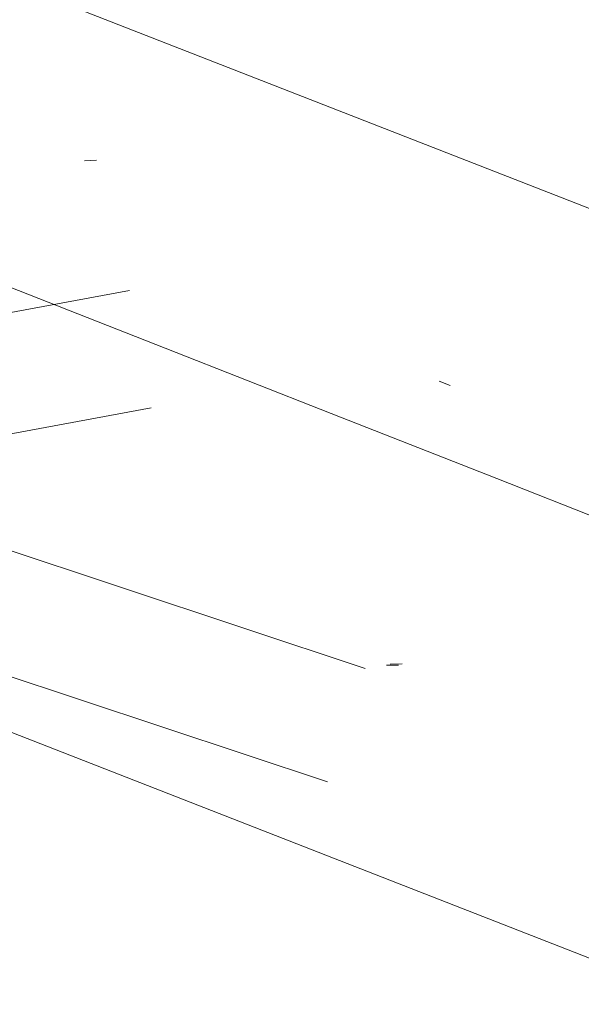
# Model space of a CAD drawing. Extents: x 413123 to 1465301, y 377724 to 504150.
# Tile 87 of 256: x 1463386.78 to 1463391.48, y 433205.37 to 433213.62. Entities that reach past the tile are written whole.
import ezdxf

# ---------------------------------------------------------------- set-up
doc = ezdxf.new("R2010")
doc.units = 0
doc.header["$MEASUREMENT"] = 0
for name, pattern in [('DGN Style 1', [8.732639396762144, 0.01453018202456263, -8.71810921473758]), ('DGN Style 3', [20.34225483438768, 14.53018202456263, -5.812072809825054]), ('DGN Style 5', [10.171127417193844, 4.35905460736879, -5.812072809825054]), ('gasex', [0]), ('ohcombex', [0])]:
    doc.linetypes.add(name, pattern=pattern)
for name, color, linetype, lineweight in [('DR_X_Storm_Sewer', 151, 'DGN Style 5', 0), ('DT_X_Contour_Minor', 136, 'DGN Style 3', 0), ('DT_X_Terrain_Ground_Line', 92, 'DGN Style 3', 13), ('PV_X_Curb', 120, 'DGN Style 1', 0), ('PV_X_EOP', 7, 'DGN Style 3', 0), ('UT_X_Gas', 40, 'gasex', 0), ('UT_X_Overhead_Combined', 30, 'ohcombex', 0)]:
    doc.layers.add(name, color=color, linetype=linetype, lineweight=lineweight)
doc.layers.add('SV_Observation (Construction)', color=97, linetype='DGN Style 1', lineweight=0, transparency=0.9)

# ---------------------------------------------------------------- blocks, each defined once
blk = doc.blocks.new('*U5554', base_point=(1463158.719041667, 433438.2508333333, 579.5851666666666))
at = {"layer": 'DT_X_Contour_Minor', "elevation": 571.9999999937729, "flags": 128}
blk.add_lwpolyline([(1463249.267065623, 433290.6039651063), (1463246.916870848, 433291.2909160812), (1463246.447688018, 433291.3993804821), (1463246.047365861, 433291.4303661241), (1463245.715904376, 433291.3838730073), (1463245.453303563, 433291.2599011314), (1463244.388508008, 433290.5005819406), (1463243.901492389, 433289.8220101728), (1463243.794281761, 433289.6929354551), (1463243.681370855, 433289.5965277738), (1463243.562759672, 433289.5327871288), (1463243.438448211, 433289.5017135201), (1463243.099350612, 433289.4624066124), (1463242.90354048, 433289.4116930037), (1463242.570433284, 433289.2890323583), (1463242.100029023, 433289.0944246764), (1463241.492327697, 433288.8278699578), (1463239.688728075, 433288.0211279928), (1463239.067951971, 433287.683816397), (1463238.558323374, 433287.2769380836), (1463238.159842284, 433286.8004930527), (1463237.872508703, 433286.2544813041), (1463237.254482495, 433284.7056943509), (1463237.058017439, 433284.1572333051), (1463236.932141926, 433283.6734403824), (1463236.876855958, 433283.2543155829), (1463236.892159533, 433282.8998589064), (1463237.027088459, 433282.0408652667), (1463237.219132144, 433281.693028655), (1463237.694066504, 433281.2937640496), (1463238.451891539, 433280.8430714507), (1463239.492607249, 433280.340950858), (1463242.64503671, 433278.9333919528), (1463243.792730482, 433278.4266005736), (1463244.8714897, 433277.9618956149), (1463245.881314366, 433277.5392770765), (1463246.822204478, 433277.1587449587), (1463249.23933204, 433276.2001078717), (1463250.051159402, 433275.8741741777), (1463250.673795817, 433275.6153509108), (1463251.107241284, 433275.423638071), (1463251.351495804, 433275.2990356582), (1463251.750586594, 433275.0562431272), (1463251.908848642, 433274.9591985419), (1463252.084316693, 433274.850159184), (1463252.276990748, 433274.7291250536), (1463252.486870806, 433274.596096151), (1463253.069492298, 433274.2253593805), (1463253.499150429, 433273.9927927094), (1463254.351158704, 433273.5731452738), (1463255.625517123, 433272.9664170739), (1463257.322225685, 433272.1726081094), (1463262.409915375, 433269.8063431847), (1463264.085019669, 433269.0281326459), (1463265.294565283, 433268.4681997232), (1463266.038552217, 433268.1265444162), (1463266.316980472, 433268.0031667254), (1463266.43871091, 433267.9651963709), (1463266.483836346, 433267.9435822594), (1463266.527914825, 433267.907217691), (1463266.570946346, 433267.8561026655), (1463266.612930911, 433267.790237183), (1463266.806415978, 433267.4484471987), (1463267.083560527, 433267.3181121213), (1463267.14869106, 433267.3138401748), (1463267.225306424, 433267.3568822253), (1463267.313406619, 433267.447238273), (1463267.412991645, 433267.5849083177), (1463267.693864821, 433268.0151137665), (1463267.786367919, 433268.1569412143), (1463267.853222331, 433268.2597694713), (1463267.894428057, 433268.3235985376), (1463267.909985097, 433268.3484284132), (1463267.917272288, 433268.3626424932), (1463267.922667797, 433268.3754434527), (1463267.933388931, 433268.4031857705), (1463267.94943569, 433268.4458694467), (1463267.970808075, 433268.5034944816), (1463268.082972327, 433268.807274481), (1463268.51038337, 433268.8155958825), (1463268.602485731, 433268.8193204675), (1463268.695616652, 433268.8269279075), (1463268.789776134, 433268.8384182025), (1463268.884964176, 433268.8537913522), (1463269.140170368, 433268.8999635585), (1463269.249377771, 433268.919848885), (1463269.385595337, 433268.9448757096), (1463269.548823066, 433268.9750440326), (1463269.739060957, 433269.0103538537), (1463270.28237555, 433269.1113687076), (1463270.46941084, 433269.148503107), (1463270.623030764, 433269.1841451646), (1463270.743235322, 433269.2182948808), (1463270.830024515, 433269.250952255), (1463271.01690854, 433269.3360487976), (1463271.080051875, 433269.3683933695), (1463271.129318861, 433269.4016046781), (1463271.164709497, 433269.4356827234), (1463271.186223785, 433269.4706275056), (1463271.225093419, 433269.5649692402), (1463271.356376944, 433269.6614976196), (1463271.721075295, 433269.8803264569), (1463272.319188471, 433270.221455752), (1463273.150716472, 433270.6848855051), (1463275.679344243, 433272.083765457), (1463276.632039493, 433272.3720176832), (1463277.593654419, 433272.1876143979), (1463278.564189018, 433271.5305556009), (1463279.543643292, 433270.4008412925), (1463282.167414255, 433266.7580624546), (1463283.171272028, 433265.493940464), (1463284.21501713, 433264.4336586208), (1463285.298649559, 433263.5772169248), (1463286.422169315, 433262.924615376), (1463289.471405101, 433261.4561314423), (1463290.51144956, 433260.9568548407), (1463291.344656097, 433260.5603879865), (1463291.971024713, 433260.2667308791), (1463292.390555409, 433260.0758835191), (1463293.233520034, 433259.7040368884), (1463293.513926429, 433259.5832672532), (1463293.722922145, 433259.4998433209), (1463293.860507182, 433259.4537650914), (1463293.92668154, 433259.4450325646), (1463294.007932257, 433259.471540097), (1463294.038904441, 433259.4814430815), (1463294.070882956, 433259.4912713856), (1463294.103867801, 433259.5010250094), (1463294.137858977, 433259.5107039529), (1463294.229843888, 433259.536414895), (1463294.264602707, 433259.5459264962), (1463294.299890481, 433259.5551780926), (1463294.33570721, 433259.5641696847), (1463294.372052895, 433259.5729012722), (1463294.469679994, 433259.5958388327), (1463294.506230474, 433259.6042126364), (1463294.54266159, 433259.612130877), (1463294.578973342, 433259.6195935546), (1463294.615165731, 433259.6266006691), (1463294.711519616, 433259.6446788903), (1463294.747225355, 433259.6511458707), (1463294.782077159, 433259.6569881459), (1463294.816075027, 433259.6622057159), (1463294.84921896, 433259.6667985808), (1463294.9364642, 433259.6782132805), (1463294.96841028, 433259.6821292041), (1463294.998814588, 433259.6853159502), (1463295.027677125, 433259.6877735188), (1463295.05499789, 433259.6895019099), (1463295.125797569, 433259.693138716), (1463295.151324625, 433259.6941302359), (1463295.174806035, 433259.6943771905), (1463295.196241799, 433259.6938795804), (1463295.215631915, 433259.6926374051), (1463295.264611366, 433259.688332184), (1463295.371966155, 433259.7754578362), (1463295.657295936, 433260.0400637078), (1463296.120600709, 433260.4821497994), (1463296.761880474, 433261.1017161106), (1463298.709259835, 433262.9905332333), (1463299.350452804, 433263.6115300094), (1463299.813497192, 433264.0579074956), (1463300.098392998, 433264.3296656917), (1463300.205140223, 433264.4268045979), (1463300.252268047, 433264.4530159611), (1463300.384593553, 433264.3392564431), (1463300.746224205, 433263.9783193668), (1463301.337160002, 433263.3702047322), (1463302.157400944, 433262.5149125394), (1463304.650450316, 433259.9045632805), (1463305.415054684, 433259.0218679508), (1463305.839080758, 433258.3315439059), (1463305.92252854, 433257.8335911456), (1463305.665398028, 433257.5280096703), (1463303.670772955, 433256.5508291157), (1463300.509345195, 433257.7629733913), (1463299.916036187, 433257.9904868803), (1463299.491006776, 433258.1535369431), (1463299.234256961, 433258.2521235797), (1463299.145786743, 433258.2862467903), (1463299.134238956, 433258.2912907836), (1463299.124598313, 433258.2952738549), (1463299.104337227, 433258.3034400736), (1463299.073455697, 433258.3157894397), (1463299.031953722, 433258.3323219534), (1463298.907121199, 433258.3819861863), (1463298.865585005, 433258.3984178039), (1463298.834600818, 433258.410464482), (1463298.814168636, 433258.4181262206), (1463298.80428846, 433258.4214030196), (1463298.792010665, 433258.4242945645), (1463298.781822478, 433258.426385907), (1463298.760466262, 433258.430491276), (1463298.727942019, 433258.4366106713), (1463298.684249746, 433258.4447440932), (1463298.552846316, 433258.4691185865), (1463298.509126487, 433258.4771489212), (1463298.476519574, 433258.4829590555), (1463298.455025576, 433258.4865489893), (1463298.444644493, 433258.4879187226), (1463298.431778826, 433258.4886110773), (1463298.426822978, 433258.4887609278), (1463298.421604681, 433258.4886912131), (1463298.416123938, 433258.4884019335), (1463298.410380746, 433258.4878930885), (1463298.39471564, 433258.4862434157), (1463298.383489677, 433258.4856280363), (1463298.361560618, 433258.4850191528), (1463298.328928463, 433258.4844167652), (1463298.28559321, 433258.4838208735), (1463298.155761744, 433258.4822404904), (1463298.112419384, 433258.4815118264), (1463298.079765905, 433258.4805111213), (1463298.057801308, 433258.4792383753), (1463298.04652559, 433258.4776935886), (1463298.030708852, 433258.4732114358), (1463298.019664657, 433258.4705002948), (1463297.998394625, 433258.4657284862), (1463297.966898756, 433258.4588960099), (1463297.925177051, 433258.4500028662), (1463297.800284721, 433258.4235402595), (1463297.758562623, 433258.4145083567), (1463297.727065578, 433258.4072596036), (1463297.705793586, 433258.4017939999), (1463297.694746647, 433258.3981115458), (1463297.678921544, 433258.3906692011), (1463297.668362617, 433258.3859190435), (1463297.648554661, 433258.3772503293), (1463297.619497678, 433258.3646630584), (1463297.581191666, 433258.348157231), (1463297.466710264, 433258.2989169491), (1463297.428409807, 433258.2822646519), (1463297.399369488, 433258.269237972), (1463297.379589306, 433258.2598369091), (1463297.369069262, 433258.2540614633), (1463297.353362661, 433258.2434944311), (1463297.347480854, 433258.2393808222), (1463297.341615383, 433258.2349652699), (1463297.335766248, 433258.2302477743), (1463297.32993345, 433258.2252283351), (1463297.314401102, 433258.2114405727), (1463297.304644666, 433258.2036904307), (1463297.287024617, 433258.1907808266), (1463297.261540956, 433258.1727117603), (1463297.228193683, 433258.1494832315), (1463297.128782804, 433258.0806612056), (1463297.095497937, 433258.0573020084), (1463297.070201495, 433258.0388409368), (1463297.052893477, 433258.0252779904), (1463297.043573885, 433258.0166131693), (1463297.029372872, 433258.0000378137), (1463297.02087103, 433257.9906126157), (1463297.006016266, 433257.9747685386), (1463296.984808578, 433257.9525055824), (1463296.957247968, 433257.9238237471), (1463296.875282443, 433257.8387803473), (1463296.847794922, 433257.8099743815), (1463296.826806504, 433257.7873390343), (1463296.812317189, 433257.7708743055), (1463296.804326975, 433257.760580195), (1463296.791685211, 433257.7413567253), (1463296.784615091, 433257.7304830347), (1463296.772886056, 433257.7122795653), (1463296.756498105, 433257.6867463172), (1463296.735451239, 433257.6538832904), (1463296.673114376, 433257.5564755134), (1463296.652157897, 433257.5234958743), (1463296.636041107, 433257.4976127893), (1463296.624764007, 433257.4788262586), (1463296.618326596, 433257.4671362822), (1463296.607613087, 433257.4454250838), (1463296.602801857, 433257.434579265), (1463296.5964033, 433257.4183252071), (1463296.588417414, 433257.3966629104), (1463296.5788442, 433257.3695923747), (1463296.551199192, 433257.2901932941), (1463296.534312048, 433257.2433352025), (1463296.504384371, 433257.1623102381), (1463296.461416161, 433257.047118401), (1463296.405407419, 433256.8977596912), (1463296.238663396, 433256.453913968), (1463296.186433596, 433256.307334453), (1463296.154802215, 433256.2004802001), (1463296.143769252, 433256.1333512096), (1463296.153334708, 433256.1059474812), (1463296.206307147, 433256.0858378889), (1463296.225742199, 433256.0783181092), (1463296.244318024, 433256.0708409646), (1463296.262034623, 433256.0634064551), (1463296.278891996, 433256.0560145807), (1463296.355554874, 433256.0216186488), (1463296.55881915, 433256.0285478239), (1463296.629010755, 433256.0139627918), (1463296.752472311, 433255.9672380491), (1463296.929203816, 433255.8883735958), (1463297.159205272, 433255.7773694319), (1463297.843569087, 433255.4385053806), (1463298.147171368, 433255.2907136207), (1463298.544705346, 433255.1014863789), (1463299.036171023, 433254.8708236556), (1463299.621568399, 433254.5987254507), (1463302.572596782, 433253.2322510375), (1463305.092434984, 433250.222762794), (1463305.70545027, 433249.5596526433), (1463306.464565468, 433248.8601028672), (1463307.369780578, 433248.1241134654), (1463308.421095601, 433247.3516844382), (1463313.668132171, 433243.6619898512), (1463307.644578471, 433244.6974229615), (1463306.464890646, 433244.8880246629), (1463305.507350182, 433245.0160727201), (1463304.771957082, 433245.0815671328), (1463304.258711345, 433245.0845079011), (1463302.381908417, 433244.9522729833), (1463312.747265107, 433240.8342631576), (1463314.964658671, 433239.9531626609), (1463317.174543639, 433239.0747225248), (1463319.376920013, 433238.198942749), (1463321.57178779, 433237.325823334), (1463327.414757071, 433235.0010520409), (1463329.484540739, 433234.177014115), (1463331.311664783, 433233.4484788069), (1463332.896129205, 433232.8154461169), (1463334.237934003, 433232.2779160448), (1463337.492533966, 433230.971839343), (1463338.760181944, 433230.46432709), (1463340.122175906, 433229.9213478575), (1463341.578515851, 433229.3429016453), (1463343.129201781, 433228.7289884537), (1463347.390158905, 433227.0445973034), (1463348.959935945, 433226.4239310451), (1463350.473549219, 433225.8252256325), (1463351.930998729, 433225.248481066), (1463353.332284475, 433224.6936973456), (1463356.994161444, 433223.2435552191), (1463358.290393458, 433222.7309316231), (1463359.432681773, 433222.2806674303), (1463360.421026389, 433221.8927626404), (1463361.255427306, 433221.5672172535), (1463363.275238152, 433220.7822420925), (1463364.072387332, 433220.4734241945), (1463364.948976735, 433220.1357018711), (1463365.905006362, 433219.7690751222), (1463366.940476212, 433219.3735439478), (1463369.807649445, 433218.2802549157), (1463370.759234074, 433217.9224184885), (1463371.463608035, 433217.6688759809), (1463371.920771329, 433217.5196273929), (1463372.130723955, 433217.4746727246), (1463372.533677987, 433217.5082367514), (1463372.867754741, 433217.6854797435), (1463372.944040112, 433217.7230033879), (1463373.029720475, 433217.7596130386), (1463373.124795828, 433217.7953086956), (1463373.229266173, 433217.8300903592), (1463373.520380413, 433217.9216228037), (1463373.931767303, 433217.8579355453), (1463374.947592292, 433217.5982244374), (1463376.56785538, 433217.1424894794), (1463378.792556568, 433216.4907306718), (1463385.531010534, 433214.4913420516), (1463387.832704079, 433213.8026191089), (1463389.68394424, 433213.2359917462), (1463391.084731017, 433212.7914599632), (1463392.035064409, 433212.4690237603), (1463393.968682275, 433211.7719879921), (1463394.707907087, 433211.4956942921), (1463395.475368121, 433211.1895900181), (1463396.271065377, 433210.8536751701), (1463397.094998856, 433210.4879497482), (1463399.329803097, 433209.4729345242), (1463400.113891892, 433209.0991914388), (1463400.790055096, 433208.7392236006), (1463401.358292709, 433208.3930310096), (1463401.818604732, 433208.0606136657), (1463402.902202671, 433207.1925344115), (1463403.542343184, 433206.786222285), (1463404.65006627, 433206.2183453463), (1463406.225371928, 433205.4889035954), (1463408.268260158, 433204.5978970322), (1463414.339405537, 433202.0064597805), (1463416.348479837, 433201.1410485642), (1463417.822343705, 433200.4883928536), (1463418.76099714, 433200.0484926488), (1463419.164440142, 433199.8213479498), (1463419.798349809, 433199.2577688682), (1463419.898234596, 433199.1689660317), (1463419.952302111, 433199.1402746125), (1463420.07169689, 433199.0922587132), (1463420.256418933, 433199.0249183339), (1463420.506468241, 433198.9382534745), (1463421.260369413, 433198.6813812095), (1463421.540508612, 433198.5878583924), (1463421.815500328, 433198.4999441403), (1463422.085344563, 433198.4176384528), (1463422.350041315, 433198.3409413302), (1463423.049036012, 433198.1438937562), (1463423.464849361, 433198.0190187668), (1463424.188043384, 433197.7921794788), (1463425.218618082, 433197.4633758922), (1463426.556573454, 433197.0326080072), (1463430.534295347, 433195.7479412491), (1463431.71791479, 433195.3500863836), (1463432.285481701, 433195.1200218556), (1463432.23699608, 433195.0577476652), (1463431.572457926, 433195.1632638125), (1463427.033823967, 433196.0471832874), (1463430.671398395, 433194.5790739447), (1463431.419087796, 433194.2771357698), (1463432.103195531, 433194.0005109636), (1463432.723721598, 433193.749199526), (1463433.280665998, 433193.523201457), (1463434.681075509, 433192.9542910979), (1463435.298709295, 433192.7033387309), (1463436.101303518, 433192.3771643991), (1463437.088858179, 433191.9757681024), (1463438.261373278, 433191.4991498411), (1463441.634694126, 433190.1278718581), (1463442.922826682, 433189.6025232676), (1463444.257233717, 433189.0549359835), (1463445.637915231, 433188.4851100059), (1463447.064871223, 433187.8930453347), (1463450.931786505, 433186.28455462), (1463452.323879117, 433185.7062722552), (1463453.59997049, 433185.1777931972), (1463454.760060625, 433184.6991174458), (1463455.80414952, 433184.2702450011), (1463460.405894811, 433182.3850479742)], dxfattribs=at)

msp = doc.modelspace()

# ---------------------------------------------------------------- linework, layer by layer
at = {"layer": 'DR_X_Storm_Sewer'}
for p, q in [((1463417.7085773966, 433216.8592482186, 572.1412678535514), (1463382.7057670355, 433210.4314338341, 572.1412678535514)), ((1463417.8891943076, 433215.8756946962, 572.1412678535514), (1463382.8863839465, 433209.4478803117, 572.1412678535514)), ((1463418.622742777, 433198.5473154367, 571.8477647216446), (1463382.953915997, 433210.4140897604, 571.8477647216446)), ((1463418.307061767, 433197.5984500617, 571.8477647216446), (1463382.638234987, 433209.4652243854, 571.8477647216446))]:
    msp.add_line(p, q, dxfattribs=at)
at = {"layer": 'PV_X_Curb'}
for points, knots in [([(1463034.114341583, 433358.5354235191, 570.967442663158), (1463034.382762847, 433357.8525596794, 570.9829174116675), (1463034.902669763, 433356.6746703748, 570.9791408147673), (1463036.322057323, 433354.5205973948, 570.6849760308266), (1463037.748960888, 433352.2020754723, 570.6878951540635), (1463040.018756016, 433349.1857511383, 570.9427811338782), (1463042.639031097, 433346.7780487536, 570.7955674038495), (1463044.970687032, 433345.5933757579, 570.8824061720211), (1463045.921303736, 433345.2188641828, 570.878208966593), (1463051.106075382, 433343.1762354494, 570.8553169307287), (1463056.290847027, 433341.1336067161, 570.8324248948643), (1463061.475618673, 433339.0909779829, 570.809532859), (1463062.018547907, 433338.9041474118, 570.7725412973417), (1463062.561477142, 433338.7173168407, 570.7355497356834), (1463063.104406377, 433338.5304862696, 570.6985581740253), (1463069.657625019, 433335.9461940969, 570.7210719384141), (1463076.21084366, 433333.3619019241, 570.7435857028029), (1463082.764062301, 433330.7776097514, 570.7660994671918), (1463087.246478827, 433329.0023655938, 570.8028168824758), (1463091.728895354, 433327.2271214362, 570.8395342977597), (1463096.211311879, 433325.4518772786, 570.8762517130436), (1463096.878442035, 433325.1897515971, 570.9638925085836), (1463097.545572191, 433324.9276259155, 571.0515333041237), (1463098.212702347, 433324.6655002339, 571.1391740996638), (1463104.831686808, 433322.094946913, 571.1640382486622), (1463111.45067127, 433319.524393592, 571.1889023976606), (1463118.069655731, 433316.953840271, 571.2137665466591), (1463125.957183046, 433313.9138789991, 571.1851535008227), (1463133.844710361, 433310.8739177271, 571.1565404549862), (1463141.732237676, 433307.8339564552, 571.1279274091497), (1463145.767175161, 433306.241790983, 571.1313455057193), (1463149.802112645, 433304.6496255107, 571.134763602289), (1463153.83705013, 433303.0574600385, 571.1381816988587), (1463154.355066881, 433302.8054079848, 571.0924572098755), (1463154.873083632, 433302.5533559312, 571.0467327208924), (1463155.391100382, 433302.3013038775, 571.0010082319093), (1463159.740180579, 433300.5574304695, 571.007755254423), (1463164.089260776, 433298.8135570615, 571.0145022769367), (1463168.438340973, 433297.0696836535, 571.0212492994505), (1463173.76020955, 433294.9893866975, 571.0517121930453), (1463179.082078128, 433292.9090897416, 571.0821750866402), (1463184.403946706, 433290.8287927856, 571.1126379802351), (1463184.927832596, 433290.6024130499, 571.183469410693), (1463185.451718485, 433290.3760333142, 571.254300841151), (1463185.975604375, 433290.1496535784, 571.3251322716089), (1463193.283059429, 433287.4009373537, 571.3274320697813), (1463200.590514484, 433284.6522211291, 571.3297318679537), (1463207.897969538, 433281.9035049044, 571.3320316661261), (1463214.611583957, 433279.3049910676, 571.3660593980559), (1463221.325198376, 433276.7064772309, 571.4000871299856), (1463228.038812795, 433274.1079633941, 571.4341148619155), (1463234.876881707, 433271.4003319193, 571.5030017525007), (1463241.714950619, 433268.6927004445, 571.5718886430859), (1463248.553019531, 433265.9850689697, 571.6407755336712), (1463252.53367608, 433264.4224603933, 571.6987979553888), (1463256.514332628, 433262.8598518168, 571.7568203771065), (1463260.494989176, 433261.2972432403, 571.8148427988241), (1463261.18962272, 433261.0748617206, 571.7422662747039), (1463261.884256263, 433260.8524802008, 571.6696897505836), (1463262.578889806, 433260.6300986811, 571.5971132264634), (1463267.974277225, 433258.4984942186, 571.5913249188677), (1463273.369664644, 433256.3668897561, 571.5855366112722), (1463278.765052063, 433254.2352852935, 571.5797483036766), (1463284.039124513, 433252.1341649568, 571.626583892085), (1463289.313196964, 433250.0330446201, 571.6734194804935), (1463294.587269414, 433247.9319242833, 571.7202550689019), (1463295.147837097, 433247.7325865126, 571.8045569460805), (1463295.70840478, 433247.533248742, 571.8888588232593), (1463296.268972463, 433247.3339109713, 571.9731607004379), (1463303.262539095, 433244.6091737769, 572.0038664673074), (1463310.256105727, 433241.8844365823, 572.034572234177), (1463317.249672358, 433239.1596993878, 572.0652780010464), (1463324.8255847, 433236.206749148, 572.1003223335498), (1463332.401497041, 433233.2537989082, 572.1353666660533), (1463339.977409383, 433230.3008486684, 572.1704109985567), (1463346.624217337, 433227.6724527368, 572.1699621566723), (1463353.271025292, 433225.044056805, 572.1695133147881), (1463359.917833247, 433222.4156608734, 572.1690644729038), (1463363.666535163, 433220.9685334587, 572.1740861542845), (1463367.415237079, 433219.521406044, 572.1791078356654), (1463371.163938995, 433218.0742786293, 572.1841295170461), (1463371.754596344, 433217.8301906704, 572.1047293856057), (1463372.345253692, 433217.5861027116, 572.0253292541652), (1463372.935911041, 433217.3420147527, 571.9459291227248), (1463380.338603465, 433214.4611246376, 571.9041823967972), (1463387.741295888, 433211.5802345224, 571.8624356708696), (1463395.143988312, 433208.6993444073, 571.8206889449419), (1463403.121855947, 433205.5721027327, 571.8539167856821), (1463411.099723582, 433202.4448610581, 571.8871446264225), (1463419.077591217, 433199.3176193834, 571.9203724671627), (1463419.407565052, 433199.1647159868, 571.9396248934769), (1463419.737538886, 433199.0118125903, 571.9588773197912), (1463420.067512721, 433198.8589091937, 571.9781297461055)], [0, 0, 0, 0, 0.004163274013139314, 0.007301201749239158, 0.0146979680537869, 0.01957460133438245, 0.02877745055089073, 0.03448275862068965, 0.03448275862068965, 0.03448275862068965, 0.06896551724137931, 0.06896551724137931, 0.06896551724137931, 0.1034482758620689, 0.1034482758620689, 0.1034482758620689, 0.1379310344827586, 0.1379310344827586, 0.1379310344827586, 0.1724137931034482, 0.1724137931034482, 0.1724137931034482, 0.2068965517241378, 0.2068965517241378, 0.2068965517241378, 0.2413793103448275, 0.2413793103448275, 0.2413793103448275, 0.2758620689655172, 0.2758620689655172, 0.2758620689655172, 0.3103448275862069, 0.3103448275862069, 0.3103448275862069, 0.3448275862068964, 0.3448275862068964, 0.3448275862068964, 0.3793103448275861, 0.3793103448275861, 0.3793103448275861, 0.4137931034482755, 0.4137931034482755, 0.4137931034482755, 0.4482758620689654, 0.4482758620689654, 0.4482758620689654, 0.4827586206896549, 0.4827586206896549, 0.4827586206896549, 0.5172413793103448, 0.5172413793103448, 0.5172413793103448, 0.5517241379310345, 0.5517241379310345, 0.5517241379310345, 0.5862068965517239, 0.5862068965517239, 0.5862068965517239, 0.6206896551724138, 0.6206896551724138, 0.6206896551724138, 0.6551724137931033, 0.6551724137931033, 0.6551724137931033, 0.6896551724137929, 0.6896551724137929, 0.6896551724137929, 0.7241379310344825, 0.7241379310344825, 0.7241379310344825, 0.7586206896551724, 0.7586206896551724, 0.7586206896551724, 0.7931034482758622, 0.7931034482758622, 0.7931034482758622, 0.8275862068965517, 0.8275862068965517, 0.8275862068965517, 0.8620689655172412, 0.8620689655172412, 0.8620689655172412, 0.8965517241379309, 0.8965517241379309, 0.8965517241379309, 0.9310344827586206, 0.9310344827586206, 0.9310344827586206, 0.9655172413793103, 0.9655172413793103, 0.9655172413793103, 1, 1, 1, 1]), ([(1463694.730807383, 433042.1012902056, 573.2000085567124), (1463688.122071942, 433044.6665198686, 573.2117681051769), (1463681.5133365, 433047.2317495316, 573.2235276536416), (1463674.904601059, 433049.7969791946, 573.2352872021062), (1463669.906627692, 433051.7384291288, 573.2422034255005), (1463664.908654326, 433053.679879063, 573.249119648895), (1463659.910680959, 433055.6213289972, 573.2560358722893), (1463659.31440991, 433055.8530469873, 573.3282538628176), (1463658.718138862, 433056.0847649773, 573.400471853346), (1463658.121867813, 433056.3164829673, 573.4726898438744), (1463656.811811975, 433056.8455353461, 573.4691755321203), (1463655.501756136, 433057.3745877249, 573.4656612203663), (1463654.191700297, 433057.9036401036, 573.4621469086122), (1463647.078403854, 433060.7016199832, 573.4311409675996), (1463639.965107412, 433063.4995998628, 573.4001350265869), (1463632.851810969, 433066.2975797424, 573.3691290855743), (1463626.603526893, 433068.7760307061, 573.3262890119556), (1463620.355242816, 433071.25448167, 573.2834489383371), (1463614.10695874, 433073.7329326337, 573.2406088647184), (1463606.821724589, 433076.5483492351, 573.1778320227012), (1463599.536490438, 433079.3637658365, 573.1150551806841), (1463592.251256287, 433082.1791824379, 573.052278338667), (1463585.048675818, 433085.0513616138, 572.9767093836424), (1463577.846095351, 433087.9235407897, 572.901140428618), (1463570.643514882, 433090.7957199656, 572.8255714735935), (1463568.520856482, 433091.6009161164, 572.8136526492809), (1463566.398198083, 433092.4061122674, 572.8017338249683), (1463564.275539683, 433093.2113084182, 572.7898150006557), (1463563.658286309, 433093.4932407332, 572.723361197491), (1463563.041032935, 433093.7751730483, 572.6569073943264), (1463562.423779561, 433094.0571053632, 572.5904535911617), (1463557.897842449, 433095.8076798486, 572.5495712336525), (1463553.371905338, 433097.5582543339, 572.5086888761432), (1463548.845968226, 433099.3088288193, 572.4678065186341), (1463541.746736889, 433102.0973839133, 572.4116307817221), (1463534.647505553, 433104.8859390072, 572.3554550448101), (1463527.548274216, 433107.6744941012, 572.2992793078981), (1463527.099574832, 433107.8541490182, 572.3819727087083), (1463526.650875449, 433108.0338039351, 572.4646661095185), (1463526.202176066, 433108.2134588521, 572.5473595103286), (1463518.442801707, 433111.2934591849, 572.5872886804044), (1463510.683427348, 433114.3734595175, 572.6272178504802), (1463502.924052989, 433117.4534598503, 572.6671470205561), (1463495.101662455, 433120.5759616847, 572.6180249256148), (1463487.279271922, 433123.6984635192, 572.5689028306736), (1463479.456881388, 433126.8209653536, 572.5197807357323), (1463474.540841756, 433128.7396558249, 572.5305568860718), (1463469.624802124, 433130.6583462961, 572.5413330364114), (1463464.708762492, 433132.5770367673, 572.5521091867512), (1463464.15178183, 433132.7738995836, 572.4839343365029), (1463463.594801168, 433132.9707623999, 572.4157594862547), (1463463.037820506, 433133.1676252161, 572.3475846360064), (1463455.395093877, 433136.1460172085, 572.2965798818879), (1463447.752367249, 433139.1244092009, 572.2455751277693), (1463440.10964062, 433142.1028011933, 572.1945703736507), (1463439.463345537, 433142.3911085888, 572.2249332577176), (1463438.817050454, 433142.6794159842, 572.2552961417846), (1463438.170755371, 433142.9677233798, 572.2856590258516), (1463431.589276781, 433145.5431962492, 572.3185177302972), (1463425.007798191, 433148.1186691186, 572.351376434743), (1463418.4263196, 433150.6941419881, 572.3842351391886), (1463413.565512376, 433152.6091060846, 572.3506952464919), (1463408.704705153, 433154.5240701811, 572.3171553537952), (1463403.843897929, 433156.4390342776, 572.2836154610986), (1463402.295983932, 433157.0721267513, 572.2966227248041), (1463400.748069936, 433157.7052192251, 572.3096299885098), (1463399.20015594, 433158.3383116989, 572.3226372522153), (1463398.571326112, 433158.6030358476, 572.2531442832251), (1463397.942496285, 433158.8677599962, 572.1836513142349), (1463397.313666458, 433159.1324841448, 572.1141583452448), (1463389.499427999, 433162.1494767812, 572.1431257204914), (1463381.68518954, 433165.1664694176, 572.172093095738), (1463373.87095108, 433168.1834620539, 572.2010604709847), (1463373.202610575, 433168.4242856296, 572.2485422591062), (1463372.53427007, 433168.6651092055, 572.2960240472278), (1463371.865929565, 433168.9059327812, 572.3435058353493), (1463366.852918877, 433170.8940812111, 572.309207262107), (1463361.839908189, 433172.882229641, 572.2749086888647), (1463356.826897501, 433174.8703780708, 572.2406101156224), (1463350.263613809, 433177.4130764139, 572.2105829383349), (1463343.700330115, 433179.955774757, 572.1805557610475), (1463337.137046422, 433182.4984731, 572.1505285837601), (1463332.732110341, 433184.1753668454, 572.1399057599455), (1463328.327174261, 433185.8522605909, 572.129282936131), (1463323.922238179, 433187.5291543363, 572.1186601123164), (1463323.550514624, 433187.6736224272, 572.0672464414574), (1463323.17879107, 433187.8180905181, 572.0158327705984), (1463322.807067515, 433187.9625586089, 571.9644190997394), (1463314.242457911, 433191.4677850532, 571.9189611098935), (1463305.677848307, 433194.9730114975, 571.8735031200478), (1463297.113238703, 433198.4782379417, 571.8280451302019), (1463296.447798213, 433198.6498683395, 571.8729159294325), (1463295.782357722, 433198.8214987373, 571.917786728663), (1463295.116917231, 433198.9931291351, 571.9626575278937), (1463288.43623397, 433201.6173953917, 571.9595616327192), (1463281.755550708, 433204.2416616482, 571.9564657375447), (1463275.074867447, 433206.8659279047, 571.9533698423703), (1463270.698621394, 433208.5836220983, 571.955071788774), (1463266.322375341, 433210.3013162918, 571.9567737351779), (1463261.946129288, 433212.0190104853, 571.9584756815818), (1463261.255964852, 433212.2907585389, 571.8814296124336), (1463260.565800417, 433212.5625065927, 571.8043835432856), (1463259.875635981, 433212.8342546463, 571.7273374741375), (1463253.221984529, 433215.4661261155, 571.684237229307), (1463246.568333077, 433218.0979975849, 571.6411369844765), (1463239.914681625, 433220.7298690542, 571.5980367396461), (1463232.697418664, 433223.5591135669, 571.584901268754), (1463225.480155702, 433226.3883580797, 571.5717657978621), (1463218.262892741, 433229.2176025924, 571.5586303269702), (1463212.689928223, 433231.3845503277, 571.501804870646), (1463207.116963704, 433233.5514980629, 571.4449794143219), (1463201.543999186, 433235.7184457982, 571.3881539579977), (1463197.702392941, 433237.2969398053, 571.3824755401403), (1463193.860786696, 433238.8754338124, 571.376797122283), (1463190.01918045, 433240.4539278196, 571.3711187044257), (1463189.420555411, 433240.6641899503, 571.4587546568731), (1463188.821930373, 433240.874452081, 571.5463906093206), (1463188.223305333, 433241.0847142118, 571.6340265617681), (1463185.054584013, 433242.3131517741, 571.6250500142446), (1463181.885862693, 433243.5415893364, 571.6160734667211), (1463178.717141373, 433244.7700268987, 571.6070969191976), (1463171.181422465, 433247.7347391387, 571.5342143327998), (1463163.645703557, 433250.6994513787, 571.4613317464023), (1463156.10998465, 433253.6641636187, 571.3884491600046), (1463148.761307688, 433256.5197229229, 571.322577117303), (1463141.412630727, 433259.3752822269, 571.2567050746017), (1463134.063953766, 433262.2308415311, 571.1908330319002), (1463126.984343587, 433264.9936274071, 571.2120531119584), (1463119.904733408, 433267.756413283, 571.2332731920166), (1463112.82512323, 433270.519199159, 571.2544932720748), (1463106.948373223, 433272.8554993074, 571.272380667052), (1463101.071623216, 433275.1917994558, 571.290268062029), (1463095.19487321, 433277.5280996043, 571.3081554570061), (1463087.382378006, 433280.5556578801, 571.2445784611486), (1463079.569882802, 433283.583216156, 571.1810014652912), (1463071.757387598, 433286.6107744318, 571.1174244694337), (1463067.011834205, 433288.4980060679, 571.0790224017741), (1463062.266280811, 433290.385237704, 571.0406203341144), (1463057.520727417, 433292.27246934, 571.0022182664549), (1463052.596696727, 433294.1302708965, 570.9741905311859), (1463047.672666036, 433295.988072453, 570.946162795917), (1463042.748635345, 433297.8458740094, 570.9181350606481), (1463040.996474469, 433298.028892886, 570.6600759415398), (1463037.884741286, 433298.0614564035, 570.3732611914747), (1463033.533792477, 433297.4811137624, 570.213053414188), (1463028.578927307, 433295.8351240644, 570.8846791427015), (1463025.750437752, 433293.3300609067, 570.5443428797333), (1463024.222435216, 433291.00068514, 570.5092220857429), (1463023.412434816, 433289.7658735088, 570.490604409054), (1463022.602434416, 433288.5310618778, 570.4719867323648), (1463021.792434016, 433287.2962502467, 570.4533690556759), (1463021.001432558, 433285.3732457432, 570.5012869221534), (1463020.2104311, 433283.4502412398, 570.549204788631), (1463019.419429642, 433281.5272367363, 570.5971226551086), (1463018.531487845, 433279.3825151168, 570.6481372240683), (1463017.643546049, 433277.2377934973, 570.6991517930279), (1463016.755604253, 433275.0930718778, 570.7501663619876), (1463014.741467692, 433270.0950215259, 570.9656913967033), (1463012.727331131, 433265.096971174, 571.181216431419), (1463010.71319457, 433260.0989208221, 571.3967414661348)], [0, 0, 0, 0, 0.01923076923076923, 0.01923076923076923, 0.01923076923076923, 0.03846153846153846, 0.03846153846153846, 0.03846153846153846, 0.05769230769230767, 0.05769230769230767, 0.05769230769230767, 0.07692307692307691, 0.07692307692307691, 0.07692307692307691, 0.09615384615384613, 0.09615384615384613, 0.09615384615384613, 0.1153846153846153, 0.1153846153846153, 0.1153846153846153, 0.1346153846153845, 0.1346153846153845, 0.1346153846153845, 0.1538461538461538, 0.1538461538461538, 0.1538461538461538, 0.1730769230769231, 0.1730769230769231, 0.1730769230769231, 0.1923076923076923, 0.1923076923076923, 0.1923076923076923, 0.2115384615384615, 0.2115384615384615, 0.2115384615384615, 0.2307692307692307, 0.2307692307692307, 0.2307692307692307, 0.25, 0.25, 0.25, 0.269230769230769, 0.269230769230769, 0.269230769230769, 0.2884615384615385, 0.2884615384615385, 0.2884615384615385, 0.3076923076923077, 0.3076923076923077, 0.3076923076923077, 0.3269230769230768, 0.3269230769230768, 0.3269230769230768, 0.3461538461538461, 0.3461538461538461, 0.3461538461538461, 0.3653846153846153, 0.3653846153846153, 0.3653846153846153, 0.3846153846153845, 0.3846153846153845, 0.3846153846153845, 0.4038461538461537, 0.4038461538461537, 0.4038461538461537, 0.423076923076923, 0.423076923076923, 0.423076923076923, 0.4423076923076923, 0.4423076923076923, 0.4423076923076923, 0.4615384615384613, 0.4615384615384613, 0.4615384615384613, 0.4807692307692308, 0.4807692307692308, 0.4807692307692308, 0.5, 0.5, 0.5, 0.5192307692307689, 0.5192307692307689, 0.5192307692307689, 0.538461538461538, 0.538461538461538, 0.538461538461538, 0.5576923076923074, 0.5576923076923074, 0.5576923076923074, 0.576923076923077, 0.576923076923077, 0.576923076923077, 0.5961538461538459, 0.5961538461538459, 0.5961538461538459, 0.6153846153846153, 0.6153846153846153, 0.6153846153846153, 0.6346153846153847, 0.6346153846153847, 0.6346153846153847, 0.6538461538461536, 0.6538461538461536, 0.6538461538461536, 0.673076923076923, 0.673076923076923, 0.673076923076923, 0.6923076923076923, 0.6923076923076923, 0.6923076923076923, 0.7115384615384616, 0.7115384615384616, 0.7115384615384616, 0.7307692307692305, 0.7307692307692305, 0.7307692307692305, 0.7499999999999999, 0.7499999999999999, 0.7499999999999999, 0.7692307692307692, 0.7692307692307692, 0.7692307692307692, 0.7884615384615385, 0.7884615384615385, 0.7884615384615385, 0.8076923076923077, 0.8076923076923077, 0.8076923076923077, 0.826923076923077, 0.826923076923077, 0.826923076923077, 0.846153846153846, 0.846153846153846, 0.846153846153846, 0.8653846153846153, 0.8653846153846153, 0.8653846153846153, 0.8846153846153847, 0.8846153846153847, 0.8846153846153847, 0.9038461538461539, 0.9038461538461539, 0.9038461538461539, 0.9087225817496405, 0.9125585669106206, 0.9159702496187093, 0.9230769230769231, 0.9230769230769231, 0.9230769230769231, 0.9423076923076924, 0.9423076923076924, 0.9423076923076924, 0.9615384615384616, 0.9615384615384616, 0.9615384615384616, 0.9807692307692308, 0.9807692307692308, 0.9807692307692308, 1, 1, 1, 1])]:
    msp.add_open_spline(points, degree=3, knots=knots, dxfattribs=at)
at = {"layer": 'PV_X_EOP'}
for points, knots in [([(1463033.539703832, 433358.668730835, 570.9312826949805), (1463033.78085339, 433357.7791180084, 570.9319642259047), (1463034.311810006, 433356.414696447, 570.9129230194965), (1463035.936664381, 433354.210215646, 570.7574772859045), (1463037.392149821, 433351.9520015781, 570.7191112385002), (1463039.598433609, 433348.7987445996, 570.7996873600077), (1463042.441302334, 433346.5539274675, 570.6747714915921), (1463044.712350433, 433345.0075174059, 570.6881225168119), (1463045.691659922, 433344.6760572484, 570.6008205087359), (1463046.330306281, 433344.4598990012, 570.5438874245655), (1463046.96895264, 433344.243740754, 570.486954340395), (1463047.607598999, 433344.0275825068, 570.4300212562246), (1463047.46569072, 433343.5095853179, 570.4737916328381), (1463047.32378244, 433342.9915881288, 570.5175620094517), (1463047.181874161, 433342.4735909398, 570.5613323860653), (1463047.962688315, 433342.1715041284, 570.5523071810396), (1463048.74350247, 433341.8694173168, 570.5432819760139), (1463049.524316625, 433341.5673305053, 570.5342567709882), (1463049.723445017, 433342.0454324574, 570.5031497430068), (1463049.92257341, 433342.5235344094, 570.4720427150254), (1463050.121701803, 433343.0016363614, 570.4409356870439), (1463054.363252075, 433341.3299102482, 570.4898514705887), (1463058.604802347, 433339.658184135, 570.5387672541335), (1463062.84635262, 433337.9864580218, 570.5876830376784), (1463069.380437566, 433335.4247592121, 570.6248076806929), (1463075.914522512, 433332.8630604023, 570.6619323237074), (1463082.448607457, 433330.3013615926, 570.699056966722), (1463087.637972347, 433328.22388055, 570.7205322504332), (1463092.827337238, 433326.1463995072, 570.7420075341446), (1463098.016702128, 433324.0689184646, 570.7634828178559), (1463104.657268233, 433321.5116641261, 570.769767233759), (1463111.297834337, 433318.9544097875, 570.7760516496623), (1463117.938400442, 433316.3971554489, 570.7823360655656), (1463125.924840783, 433313.2674390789, 570.73748834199), (1463133.911281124, 433310.1377227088, 570.6926406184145), (1463141.897721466, 433307.0080063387, 570.647792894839), (1463141.717745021, 433306.5125578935, 570.6799613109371), (1463141.537768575, 433306.0171094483, 570.7121297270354), (1463141.35779213, 433305.5216610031, 570.7442981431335), (1463142.229950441, 433305.2201381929, 570.7485050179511), (1463143.102108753, 433304.9186153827, 570.7527118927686), (1463143.974267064, 433304.6170925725, 570.7569187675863), (1463144.185348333, 433305.0788176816, 570.735481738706), (1463144.396429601, 433305.5405427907, 570.7140447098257), (1463144.607510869, 433306.0022678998, 570.6926076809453), (1463147.58473388, 433304.8543661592, 570.7341019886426), (1463150.56195689, 433303.7064644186, 570.7755962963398), (1463153.539179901, 433302.558562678, 570.817090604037), (1463158.44037952, 433300.5705139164, 570.826934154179), (1463163.341579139, 433298.5824651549, 570.8367777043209), (1463168.242778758, 433296.5944163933, 570.8466212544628), (1463174.091388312, 433294.2251577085, 570.8787504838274), (1463179.939997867, 433291.8558990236, 570.9108797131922), (1463185.788607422, 433289.4866403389, 570.9430089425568), (1463193.090936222, 433286.8080451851, 571.0096381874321), (1463200.393265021, 433284.1294500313, 571.0762674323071), (1463207.695593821, 433281.4508548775, 571.1428966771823), (1463214.34865388, 433278.828976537, 571.1804566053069), (1463221.001713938, 433276.2070981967, 571.2180165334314), (1463227.654773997, 433273.5852198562, 571.2555764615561), (1463234.593717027, 433270.8614597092, 571.311327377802), (1463241.532660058, 433268.1376995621, 571.3670782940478), (1463248.471603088, 433265.413939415, 571.4228292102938), (1463251.006317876, 433264.4249023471, 571.4376305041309), (1463253.541032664, 433263.4358652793, 571.452431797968), (1463256.075747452, 433262.4468282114, 571.4672330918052), (1463255.94008792, 433261.9072334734, 571.4705339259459), (1463255.804428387, 433261.3676387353, 571.4738347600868), (1463255.668768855, 433260.8280439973, 571.4771355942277), (1463256.445551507, 433260.5848901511, 571.4871075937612), (1463257.222334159, 433260.3417363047, 571.4970795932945), (1463257.999116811, 433260.0985824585, 571.507051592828), (1463258.226294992, 433260.5106164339, 571.4958264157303), (1463258.453473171, 433260.9226504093, 571.4846012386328), (1463258.680651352, 433261.3346843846, 571.4733760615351), (1463259.925804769, 433260.8493021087, 571.4829525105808), (1463261.170958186, 433260.3639198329, 571.4925289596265), (1463262.416111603, 433259.878537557, 571.5021054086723), (1463267.791649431, 433257.7869022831, 571.5241727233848), (1463273.167187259, 433255.6952670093, 571.5462400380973), (1463278.542725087, 433253.6036317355, 571.5683073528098), (1463284.352399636, 433251.3217999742, 571.5814787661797), (1463290.162074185, 433249.039968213, 571.5946501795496), (1463295.971748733, 433246.7581364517, 571.6078215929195), (1463302.949122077, 433244.0521724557, 571.6351321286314), (1463309.926495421, 433241.3462084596, 571.6624426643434), (1463316.903868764, 433238.6402444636, 571.6897532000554), (1463324.563747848, 433235.6405621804, 571.7285381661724), (1463332.223626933, 433232.6408798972, 571.7673231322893), (1463339.883506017, 433229.641197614, 571.8061080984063), (1463346.449952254, 433227.0690864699, 571.8205958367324), (1463353.01639849, 433224.4969753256, 571.8350835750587), (1463359.582844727, 433221.9248641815, 571.8495713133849), (1463363.961849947, 433220.2403229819, 571.8408310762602), (1463368.340855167, 433218.5557817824, 571.8320908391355), (1463372.719860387, 433216.8712405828, 571.8233506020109), (1463380.126525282, 433213.9587859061, 571.7905530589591), (1463387.533190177, 433211.0463312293, 571.7577555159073), (1463394.939855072, 433208.1338765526, 571.7249579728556), (1463402.425974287, 433205.1637758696, 571.7534560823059), (1463409.912093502, 433202.1936751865, 571.7819541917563), (1463417.398212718, 433199.2235745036, 571.8104523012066), (1463417.229394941, 433198.7682275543, 571.8194733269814), (1463417.060577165, 433198.3128806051, 571.8284943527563), (1463416.891759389, 433197.8575336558, 571.8375153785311), (1463417.692446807, 433197.4966240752, 571.8487103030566), (1463418.493134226, 433197.1357144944, 571.859905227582), (1463419.293821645, 433196.7748049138, 571.8711001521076), (1463419.475032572, 433197.247288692, 571.8477905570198), (1463419.6562435, 433197.7197724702, 571.8244809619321), (1463419.837454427, 433198.1922562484, 571.8011713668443), (1463419.83781155, 433198.2226624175, 571.7953862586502), (1463419.838168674, 433198.2530685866, 571.789601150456), (1463419.838525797, 433198.2834747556, 571.7838160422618)], [0, 0, 0, 0, 0.003968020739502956, 0.006425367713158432, 0.01199892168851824, 0.01581541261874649, 0.02326256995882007, 0.02777777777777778, 0.02777777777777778, 0.02777777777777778, 0.05555555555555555, 0.05555555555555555, 0.05555555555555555, 0.08333333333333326, 0.08333333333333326, 0.08333333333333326, 0.1111111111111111, 0.1111111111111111, 0.1111111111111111, 0.1388888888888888, 0.1388888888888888, 0.1388888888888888, 0.1666666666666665, 0.1666666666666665, 0.1666666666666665, 0.1944444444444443, 0.1944444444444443, 0.1944444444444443, 0.2222222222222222, 0.2222222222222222, 0.2222222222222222, 0.25, 0.25, 0.25, 0.2777777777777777, 0.2777777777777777, 0.2777777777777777, 0.3055555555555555, 0.3055555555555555, 0.3055555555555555, 0.333333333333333, 0.333333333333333, 0.333333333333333, 0.3611111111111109, 0.3611111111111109, 0.3611111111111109, 0.3888888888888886, 0.3888888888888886, 0.3888888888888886, 0.4166666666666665, 0.4166666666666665, 0.4166666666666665, 0.4444444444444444, 0.4444444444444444, 0.4444444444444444, 0.472222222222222, 0.472222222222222, 0.472222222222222, 0.5, 0.5, 0.5, 0.5277777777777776, 0.5277777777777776, 0.5277777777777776, 0.5555555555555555, 0.5555555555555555, 0.5555555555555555, 0.5833333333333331, 0.5833333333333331, 0.5833333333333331, 0.6111111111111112, 0.6111111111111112, 0.6111111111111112, 0.638888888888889, 0.638888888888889, 0.638888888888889, 0.6666666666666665, 0.6666666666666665, 0.6666666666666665, 0.6944444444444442, 0.6944444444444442, 0.6944444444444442, 0.722222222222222, 0.722222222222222, 0.722222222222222, 0.7499999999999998, 0.7499999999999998, 0.7499999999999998, 0.7777777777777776, 0.7777777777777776, 0.7777777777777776, 0.8055555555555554, 0.8055555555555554, 0.8055555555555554, 0.8333333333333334, 0.8333333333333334, 0.8333333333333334, 0.861111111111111, 0.861111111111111, 0.861111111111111, 0.8888888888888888, 0.8888888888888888, 0.8888888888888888, 0.9166666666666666, 0.9166666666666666, 0.9166666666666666, 0.9444444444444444, 0.9444444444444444, 0.9444444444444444, 0.9722222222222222, 0.9722222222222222, 0.9722222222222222, 1, 1, 1, 1]), ([(1463695.37345491, 433042.3269481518, 573.2056029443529), (1463695.118355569, 433042.4173281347, 573.1929567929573), (1463694.863256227, 433042.5077081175, 573.1803106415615), (1463694.608156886, 433042.5980881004, 573.1676644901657), (1463688.127196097, 433045.133574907, 573.1638691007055), (1463681.646235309, 433047.6690617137, 573.1600737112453), (1463675.165274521, 433050.2045485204, 573.1562783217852), (1463668.255959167, 433052.9440202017, 573.1540820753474), (1463661.346643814, 433055.6834918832, 573.1518858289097), (1463654.437328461, 433058.4229635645, 573.149689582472), (1463647.338400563, 433061.2071824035, 573.1301154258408), (1463640.239472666, 433063.9914012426, 573.1105412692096), (1463633.140544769, 433066.7756200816, 573.0909671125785), (1463626.823799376, 433069.2202639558, 573.0453158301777), (1463620.507053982, 433071.6649078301, 572.999664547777), (1463614.190308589, 433074.1095517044, 572.9540132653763), (1463606.930945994, 433076.9629614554, 572.8967218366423), (1463599.671583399, 433079.8163712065, 572.8394304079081), (1463592.412220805, 433082.6697809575, 572.7821389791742), (1463585.208613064, 433085.5359198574, 572.7224006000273), (1463578.005005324, 433088.4020587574, 572.6626622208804), (1463570.801397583, 433091.2681976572, 572.6029238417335), (1463563.539543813, 433094.1288766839, 572.5195568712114), (1463556.277690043, 433096.9895557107, 572.4361899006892), (1463549.015836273, 433099.8502347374, 572.3528229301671), (1463541.464235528, 433102.896740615, 572.3143753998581), (1463533.912634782, 433105.9432464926, 572.2759278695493), (1463526.361034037, 433108.9897523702, 572.2374803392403), (1463524.510466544, 433109.6486739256, 572.222419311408), (1463522.659899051, 433110.307595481, 572.2073582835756), (1463520.809331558, 433110.9665170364, 572.1922972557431), (1463520.996148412, 433111.478044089, 572.2051758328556), (1463521.182965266, 433111.9895711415, 572.2180544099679), (1463521.36978212, 433112.5010981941, 572.2309329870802), (1463520.520611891, 433112.8412018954, 572.2365752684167), (1463519.671441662, 433113.1813055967, 572.2422175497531), (1463518.822271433, 433113.5214092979, 572.2478598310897), (1463518.644435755, 433113.0349413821, 572.2388127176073), (1463518.466600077, 433112.5484734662, 572.229765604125), (1463518.288764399, 433112.0620055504, 572.2207184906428), (1463514.835464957, 433113.4033588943, 572.2367800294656), (1463511.382165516, 433114.7447122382, 572.2528415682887), (1463507.928866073, 433116.0860655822, 572.2689031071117), (1463493.594865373, 433121.7420238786, 572.2482959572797), (1463479.260864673, 433127.3979821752, 572.2276888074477), (1463464.926863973, 433133.0539404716, 572.2070816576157), (1463449.455525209, 433139.0728186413, 572.1640707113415), (1463433.984186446, 433145.0916968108, 572.1210597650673), (1463418.512847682, 433151.1105749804, 572.0780488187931), (1463413.328996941, 433153.1553309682, 572.0135393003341), (1463408.145146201, 433155.200086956, 571.9490297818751), (1463402.961295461, 433157.2448429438, 571.8845202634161), (1463403.132465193, 433157.7716799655, 571.9190447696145), (1463403.303634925, 433158.2985169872, 571.953569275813), (1463403.474804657, 433158.825354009, 571.9880937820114), (1463402.600267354, 433159.1613721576, 571.9863420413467), (1463401.725730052, 433159.4973903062, 571.984590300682), (1463400.851192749, 433159.8334084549, 571.9828385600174), (1463400.653049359, 433159.3552482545, 571.9439093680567), (1463400.454905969, 433158.8770880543, 571.9049801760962), (1463400.256762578, 433158.3989278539, 571.8660509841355), (1463399.322085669, 433158.774478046, 571.9116587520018), (1463398.387408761, 433159.150028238, 571.9572665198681), (1463397.452731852, 433159.5255784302, 572.0028742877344), (1463389.04126259, 433162.8168634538, 571.9920574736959), (1463380.629793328, 433166.1081484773, 571.9812406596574), (1463372.218324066, 433169.3994335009, 571.9704238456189), (1463367.156032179, 433171.3851717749, 571.9528553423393), (1463362.093740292, 433173.370910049, 571.9352868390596), (1463357.031448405, 433175.3566483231, 571.91771833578), (1463350.485608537, 433177.9162151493, 571.9032139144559), (1463343.93976867, 433180.4757819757, 571.8887094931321), (1463337.393928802, 433183.0353488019, 571.8742050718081), (1463332.955818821, 433184.7683232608, 571.8612483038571), (1463328.517708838, 433186.5012977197, 571.8482915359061), (1463324.079598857, 433188.2342721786, 571.835334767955), (1463307.834725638, 433194.592922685, 571.7755947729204), (1463291.58985242, 433200.9515731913, 571.7158547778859), (1463275.344979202, 433207.3102236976, 571.6561147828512), (1463270.255842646, 433209.3105723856, 571.6395679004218), (1463265.16670609, 433211.3109210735, 571.6230210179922), (1463260.077569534, 433213.3112697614, 571.6064741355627), (1463253.452444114, 433215.9179517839, 571.5595870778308), (1463246.827318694, 433218.5246338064, 571.5127000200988), (1463240.202193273, 433221.1313158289, 571.4658129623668), (1463232.962477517, 433223.9732301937, 571.4532933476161), (1463225.722761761, 433226.8151445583, 571.4407737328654), (1463218.483046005, 433229.6570589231, 571.4282541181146), (1463212.90690448, 433231.8646312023, 571.4088467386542), (1463207.330762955, 433234.0722034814, 571.3894393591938), (1463201.754621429, 433236.2797757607, 571.3700319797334), (1463194.142429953, 433239.2572758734, 571.3409586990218), (1463186.530238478, 433242.2347759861, 571.3118854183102), (1463178.918047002, 433245.2122760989, 571.2828121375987), (1463169.428496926, 433248.9128530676, 571.1919051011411), (1463159.93894685, 433252.6134300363, 571.1009980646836), (1463150.449396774, 433256.314007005, 571.0100910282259), (1463145.077359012, 433258.4557943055, 570.9673048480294), (1463139.70532125, 433260.5975816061, 570.9245186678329), (1463134.333283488, 433262.7393689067, 570.8817324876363), (1463132.297653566, 433263.5246301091, 570.8037126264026), (1463130.262023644, 433264.3098913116, 570.7256927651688), (1463128.226393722, 433265.0951525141, 570.6476729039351), (1463128.413443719, 433265.4813551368, 570.6980714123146), (1463128.600493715, 433265.8675577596, 570.748469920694), (1463128.787543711, 433266.2537603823, 570.7988684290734), (1463127.919822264, 433266.676285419, 570.7925938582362), (1463127.052100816, 433267.0988104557, 570.786319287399), (1463126.184379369, 433267.5213354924, 570.7800447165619), (1463126.004706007, 433267.0870623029, 570.7088488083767), (1463125.825032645, 433266.6527891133, 570.6376529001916), (1463125.645359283, 433266.2185159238, 570.5664569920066), (1463121.458270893, 433267.8591123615, 570.6667666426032), (1463117.271182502, 433269.4997087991, 570.7670762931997), (1463113.084094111, 433271.1403052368, 570.8673859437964), (1463107.189564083, 433273.4271367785, 570.8747985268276), (1463101.295034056, 433275.7139683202, 570.8822111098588), (1463095.400504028, 433278.0007998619, 570.88962369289), (1463087.576983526, 433281.0591137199, 570.8606773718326), (1463079.753463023, 433284.117427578, 570.8317310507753), (1463071.92994252, 433287.175741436, 570.8027847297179), (1463067.216062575, 433289.0371870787, 570.7609532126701), (1463062.502182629, 433290.8986327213, 570.7191216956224), (1463057.788302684, 433292.7600783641, 570.6772901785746), (1463055.438489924, 433293.6549933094, 570.597871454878), (1463053.088677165, 433294.5499082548, 570.5184527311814), (1463050.738864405, 433295.4448232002, 570.4390340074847), (1463050.919405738, 433295.974786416, 570.493206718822), (1463051.099947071, 433296.5047496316, 570.547379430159), (1463051.280488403, 433297.0347128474, 570.6015521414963), (1463050.479713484, 433297.3478403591, 570.5996470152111), (1463049.678938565, 433297.660967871, 570.5977418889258), (1463048.878163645, 433297.9740953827, 570.5958367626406), (1463048.616684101, 433297.4827268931, 570.554312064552), (1463048.355204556, 433296.9913584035, 570.5127873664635), (1463048.093725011, 433296.499989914, 570.471262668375), (1463046.16244202, 433297.1796919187, 570.4532430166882), (1463044.231159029, 433297.8593939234, 570.4352233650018), (1463042.299876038, 433298.5390959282, 570.4172037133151), (1463040.683227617, 433298.6270722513, 570.3881765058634), (1463037.665619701, 433298.5647521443, 570.3323767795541), (1463033.387011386, 433297.9238663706, 570.2772123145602), (1463028.240821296, 433296.3164198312, 570.1397972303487), (1463025.314393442, 433293.7317706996, 570.0019896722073), (1463023.773730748, 433291.3674614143, 569.9858104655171), (1463022.862373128, 433289.9688870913, 569.9762398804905), (1463021.951015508, 433288.5703127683, 569.966669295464), (1463021.039657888, 433287.1717384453, 569.9570987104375)], [0, 0, 0, 0, 0.02083333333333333, 0.02083333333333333, 0.02083333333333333, 0.04166666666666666, 0.04166666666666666, 0.04166666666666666, 0.06249999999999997, 0.06249999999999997, 0.06249999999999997, 0.08333333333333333, 0.08333333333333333, 0.08333333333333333, 0.1041666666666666, 0.1041666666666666, 0.1041666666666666, 0.1249999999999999, 0.1249999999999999, 0.1249999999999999, 0.1458333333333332, 0.1458333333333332, 0.1458333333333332, 0.1666666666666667, 0.1666666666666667, 0.1666666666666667, 0.1875, 0.1875, 0.1875, 0.2083333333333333, 0.2083333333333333, 0.2083333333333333, 0.2291666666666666, 0.2291666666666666, 0.2291666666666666, 0.2499999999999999, 0.2499999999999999, 0.2499999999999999, 0.2708333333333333, 0.2708333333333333, 0.2708333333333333, 0.2916666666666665, 0.2916666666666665, 0.2916666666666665, 0.3125, 0.3125, 0.3125, 0.3333333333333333, 0.3333333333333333, 0.3333333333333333, 0.3541666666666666, 0.3541666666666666, 0.3541666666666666, 0.375, 0.375, 0.375, 0.3958333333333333, 0.3958333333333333, 0.3958333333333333, 0.4166666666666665, 0.4166666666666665, 0.4166666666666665, 0.4374999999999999, 0.4374999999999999, 0.4374999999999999, 0.4583333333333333, 0.4583333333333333, 0.4583333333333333, 0.4791666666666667, 0.4791666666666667, 0.4791666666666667, 0.4999999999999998, 0.4999999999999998, 0.4999999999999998, 0.5208333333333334, 0.5208333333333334, 0.5208333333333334, 0.5416666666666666, 0.5416666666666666, 0.5416666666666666, 0.5624999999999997, 0.5624999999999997, 0.5624999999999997, 0.5833333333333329, 0.5833333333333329, 0.5833333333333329, 0.6041666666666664, 0.6041666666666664, 0.6041666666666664, 0.625, 0.625, 0.625, 0.6458333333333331, 0.6458333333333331, 0.6458333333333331, 0.6666666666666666, 0.6666666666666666, 0.6666666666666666, 0.6875, 0.6875, 0.6875, 0.7083333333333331, 0.7083333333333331, 0.7083333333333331, 0.7291666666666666, 0.7291666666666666, 0.7291666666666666, 0.75, 0.75, 0.75, 0.7708333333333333, 0.7708333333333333, 0.7708333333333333, 0.7916666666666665, 0.7916666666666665, 0.7916666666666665, 0.8125, 0.8125, 0.8125, 0.8333333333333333, 0.8333333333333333, 0.8333333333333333, 0.8541666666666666, 0.8541666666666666, 0.8541666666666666, 0.875, 0.875, 0.875, 0.8958333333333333, 0.8958333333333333, 0.8958333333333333, 0.9166666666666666, 0.9166666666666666, 0.9166666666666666, 0.9375, 0.9375, 0.9375, 0.9583333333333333, 0.9583333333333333, 0.9583333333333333, 0.9631710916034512, 0.9674286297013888, 0.9713421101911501, 0.9791666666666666, 0.9791666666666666, 0.9791666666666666, 1, 1, 1, 1])]:
    msp.add_open_spline(points, degree=3, knots=knots, dxfattribs=at)
at = {"layer": 'SV_Observation (Construction)', "transparency": 33554434}
for p in [(1463416.3096921, 433215.4153799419, 572.1858817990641), (1463418.500018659, 433214.7342557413, 572.1489115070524), (1463418.586769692, 433213.4903439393, 572.157525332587), (1463405.031217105, 433213.3901428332, 572.4141131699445), (1463405.031217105, 433213.3901428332, 572.4141131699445), (1463416.428195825, 433208.7555498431, 572.4732079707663), (1463416.399606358, 433208.7440489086, 572.4708800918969), (1463395.143988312, 433208.6993444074, 571.8206889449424), (1463394.93985507, 433208.1338765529, 571.7249579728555)]:
    msp.add_line(p, (1463260.25624, 433205.5898700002, 572.09), dxfattribs=at)
at = {"layer": 'UT_X_Gas'}
msp.add_line((1462243.224665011, 433654.81415237), (1464219.175898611, 432882.1034091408, 589.4131942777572), dxfattribs=at)
at = {"layer": 'UT_X_Overhead_Combined'}
msp.add_polyline3d([(1462990.38507369, 433369.628645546, 571.0526187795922), (1463255.186413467, 433265.8240230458, 571.73418022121), (1463362.267654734, 433223.4763111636, 572.369044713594), (1463435.499833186, 433194.8649306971, 571.9370361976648), (1463543.656057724, 433152.3772139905, 572.5674714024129), (1463702.877734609, 433088.5310711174, 573.2220675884), (1463820.171434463, 433043.2550427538, 574.3062611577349), (1463908.735102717, 433008.0131259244, 574.8531590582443), (1464061.407616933, 432948.4456613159, 574.8665652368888), (1464151.027810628, 432914.3457243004, 574.8935788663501), (1464203.96515922, 432940.5311673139, 574.9354512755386)], dxfattribs=at)

# ---------------------------------------------------------------- block references
at = {"layer": 'DT_X_Terrain_Ground_Line'}
msp.add_blockref('*U5554', (1463158.719041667, 433438.2508333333, 579.5851666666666), dxfattribs=at)

doc.saveas('drawing.dxf')
